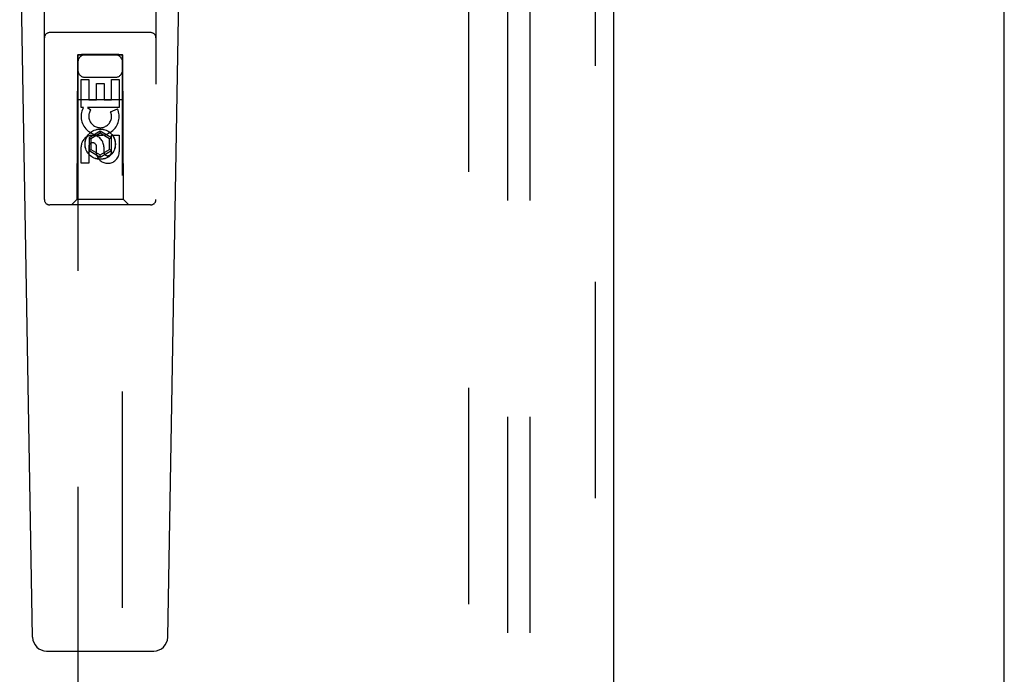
# Model space of a CAD drawing. Header units: inches. Extents: x 0 to 220, y 0 to 142.
# Tile 5 of 23: x 102.66 to 108.17, y 49.65 to 53.32. Entities that reach past the tile are written whole.
import ezdxf

# ---------------------------------------------------------------- set-up
doc = ezdxf.new("R2010")
doc.units = ezdxf.units.IN
doc.header["$LTSCALE"] = 12.10825
doc.header["$MEASUREMENT"] = 0
doc.linetypes.add('HIDDEN', pattern=[0.2, 0.1, -0.1])
doc.layers.get('0').update_dxf_attribs({"linetype": 'CONTINUOUS'})
for name, color, linetype in [('DEFAULT_2', 8, 'HIDDEN'), ('DOOR_ASSEMBLY', 7, 'CONTINUOUS'), ('SUBPANEL', 7, 'CONTINUOUS')]:
    doc.layers.add(name, color=color, linetype=linetype)

msp = doc.modelspace()

# ---------------------------------------------------------------- linework, layer by layer
at = {"color": 3, "linetype": 'Continuous'}
msp.add_line((108.1694, 8.3983), (108.1694, 98.1903), dxfattribs=at)
at = {"layer": 'DEFAULT_2', "color": 8, "linetype": 'HIDDEN'}
msp.add_line((105.1694, 94.8463), (105.1694, 15.7423), dxfattribs=at)
at = {"layer": 'DOOR_ASSEMBLY', "color": 8, "linetype": 'HIDDEN'}
for p, q in [((105.8779, 95.4403), (105.8779, 15.1483)), ((102.7944, 52.3118), (102.7944, 54.1693)), ((103.4194, 54.1693), (103.4194, 52.3118)), ((103.3894, 53.2468), (102.8244, 53.2468)), ((102.9804, 53.1218), (102.9769, 52.3118)), ((102.9804, 53.1218), (103.2334, 53.1218)), ((102.9819, 53.1234), (102.9819, 16.1218)), ((102.9828, 53.1234), (102.9843, 53.1234)), ((102.9843, 53.1234), (102.9892, 53.1234)), ((102.9908, 53.1203), (102.9853, 53.1204)), ((102.9892, 53.1234), (103.0019, 53.1235)), ((103.2119, 53.1203), (102.9908, 53.1203)), ((103.2119, 53.1235), (103.0019, 53.1235)), ((103.2119, 53.1235), (103.2246, 53.1234)), ((103.2246, 53.1203), (103.2119, 53.1203)), ((103.2246, 53.1234), (103.2296, 53.1234)), ((103.2296, 53.1204), (103.2246, 53.1203)), ((103.2311, 53.1204), (103.2296, 53.1204)), ((103.2319, 16.1218), (103.2319, 53.1234)), ((103.2369, 52.3118), (103.2334, 53.1218)), ((103.0004, 52.9839), (103.0428, 52.9839)), ((103.0004, 52.8278), (103.0004, 52.9839)), ((103.0219, 52.9968), (103.1919, 52.9968)), ((103.0428, 52.9839), (103.0428, 52.8704)), ((103.1711, 52.9839), (103.2136, 52.9839)), ((103.1711, 52.8704), (103.1711, 52.9839)), ((103.2136, 52.9839), (103.2136, 52.8278)), ((103.0863, 52.9626), (103.1287, 52.9626)), ((103.0863, 52.8704), (103.0863, 52.9626)), ((103.1287, 52.9626), (103.1287, 52.8704)), ((102.9794, 52.8718), (103.2345, 52.8718)), ((103.0126, 52.8278), (103.0004, 52.8278)), ((103.0109, 52.8243), (103.0126, 52.8278)), ((103.2136, 52.8278), (103.036, 52.8278)), ((103.036, 52.8278), (103.0545, 52.8148)), ((103.0428, 52.8704), (103.0863, 52.8704)), ((103.1287, 52.8704), (103.1711, 52.8704)), ((103.1655, 52.8034), (103.2046, 52.8203)), ((103.1069, 52.6942), (103.0444, 52.6581)), ((103.0444, 52.6581), (103.0544, 52.6524)), ((103.0444, 52.6581), (103.0444, 52.586)), ((103.1069, 52.6827), (103.0544, 52.6524)), ((103.0544, 52.6524), (103.0544, 52.5918)), ((103.1694, 52.6581), (103.1069, 52.6942)), ((103.1069, 52.6942), (103.1069, 52.6827)), ((103.1594, 52.6524), (103.1069, 52.6827)), ((103.1694, 52.6581), (103.1594, 52.6524)), ((103.1594, 52.5918), (103.1594, 52.6524)), ((103.1694, 52.586), (103.1694, 52.6581)), ((103.1711, 52.6715), (103.2136, 52.6715)), ((103.1711, 52.5791), (103.1711, 52.6715)), ((103.2136, 52.6715), (103.2136, 52.5791)), ((103.0004, 52.5152), (103.0004, 52.6076)), ((103.0428, 52.6076), (103.0428, 52.5152)), ((103.0863, 52.5653), (103.0863, 52.6115)), ((103.1273, 52.6076), (103.1273, 52.5791)), ((103.0444, 52.586), (103.0544, 52.5918)), ((103.0444, 52.586), (103.1069, 52.5499)), ((103.0544, 52.5918), (103.1069, 52.5614)), ((103.1069, 52.5614), (103.1594, 52.5918)), ((103.1069, 52.5499), (103.1694, 52.586)), ((103.1069, 52.5499), (103.1069, 52.5614)), ((103.1694, 52.586), (103.1594, 52.5918)), ((103.0428, 52.5152), (103.0004, 52.5152)), ((103.3894, 52.2818), (102.8244, 52.2818)), ((102.9769, 52.3118), (102.9469, 52.2818)), ((103.2369, 52.3118), (102.9769, 52.3118)), ((103.2369, 52.3118), (103.2669, 52.2818))]:
    msp.add_line(p, q, dxfattribs=at)
at = {"layer": 'DOOR_ASSEMBLY', "color": 3, "linetype": 'Continuous'}
msp.add_line((105.9819, 95.4403), (105.9819, 15.1483), dxfattribs=at)
at = {"layer": 'DOOR_ASSEMBLY', "color": 7, "linetype": 'Continuous'}
for p, q in [((102.7284, 49.8598), (102.6562, 53.9991)), ((103.4854, 49.8598), (103.5577, 53.9991)), ((102.8071, 49.7824), (103.4067, 49.7824))]:
    msp.add_line(p, q, dxfattribs=at)
at = {"layer": 'DOOR_ASSEMBLY', "color": 8, "linetype": 'HIDDEN'}
for points in [[(102.9819, 53.1234), (102.982, 53.1234), (102.9823, 53.1234), (102.9828, 53.1234)], [(102.9853, 53.1204), (102.9835, 53.1204), (102.9828, 53.1204), (102.9823, 53.1204), (102.982, 53.1204), (102.9819, 53.1204)], [(103.2296, 53.1234), (103.2311, 53.1234), (103.2316, 53.1234), (103.2318, 53.1234), (103.2319, 53.1234)], [(103.2319, 53.1204), (103.2318, 53.1204), (103.2316, 53.1204), (103.2311, 53.1204)]]:
    msp.add_lwpolyline(points, dxfattribs=at)
for radius in [0.085, 0.0845]:
    msp.add_circle((103.1069, 52.6218), radius, dxfattribs=at)
for centre, radius, start, end in [((102.8244, 53.2168), 0.03, 90, 180), ((103.3894, 53.2168), 0.03, 0, 90), ((103.0219, 53.0818), 0.04, 90, 180), ((103.1919, 53.0818), 0.04, 0, 90), ((103.0219, 53.0368), 0.04, 180, 270), ((103.1919, 53.0368), 0.04, 270, 360), ((103.1068, 52.778), 0.1065, 154.2636, 23.4027), ((103.1068, 52.778), 0.0639, 144.8895, 23.4026), ((103.0638, 52.6076), 0.0635, 0, 180), ((103.0647, 52.6076), 0.0219, 10.307, 180), ((103.1492, 52.579), 0.0644, 192.2995, 0.0775), ((103.1492, 52.5791), 0.0219, 179.9011, 360), ((102.8244, 52.3118), 0.03, 180, 270), ((103.3894, 52.3118), 0.03, 270, 360)]:
    msp.add_arc(centre, radius, start, end, dxfattribs=at)
at = {"layer": 'DOOR_ASSEMBLY', "color": 7, "linetype": 'Continuous'}
for centre, start, end in [((102.8071, 49.8612), 181, 270), ((103.4067, 49.8612), 270, 359)]:
    msp.add_arc(centre, 0.0787, start, end, dxfattribs=at)
at = {"layer": 'SUBPANEL', "color": 8, "linetype": 'HIDDEN'}
for p, q in [((105.3882, 92.263), (105.3882, 18.3255)), ((105.5132, 92.263), (105.5132, 18.3255))]:
    msp.add_line(p, q, dxfattribs=at)

doc.saveas('drawing.dxf')
